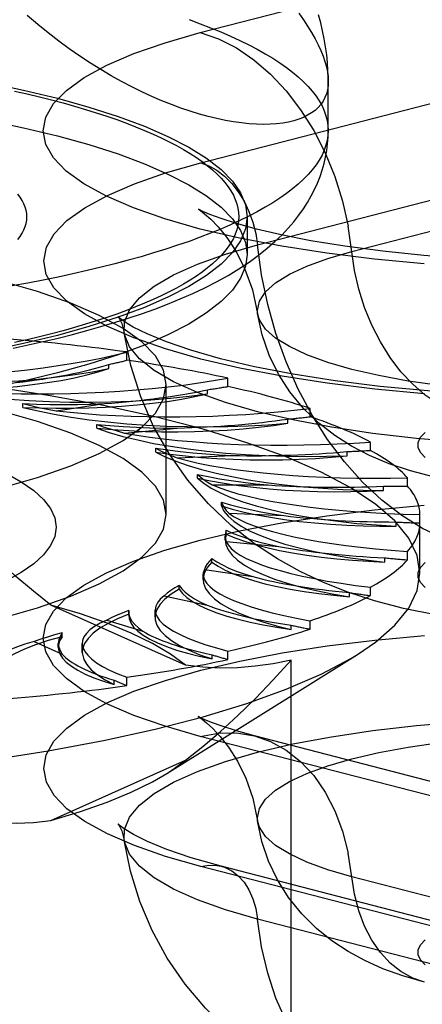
# Model space of a CAD drawing. Header units: inches. Extents: x 0 to 262, y 0 to 169.
# Tile 166 of 256: x 47.017 to 47.328, y 123.037 to 123.797. Entities that reach past the tile are written whole.
import ezdxf

# ---------------------------------------------------------------- set-up
doc = ezdxf.new("R2010")
doc.units = ezdxf.units.IN
doc.header["$LTSCALE"] = 14.384615
doc.header["$MEASUREMENT"] = 0
doc.linetypes.add('HIDDEN', pattern=[0.2, 0.1, -0.1])
doc.layers.get('0').update_dxf_attribs({"linetype": 'CONTINUOUS'})
doc.layers.add('DEFAULT_2', color=8, linetype='HIDDEN')

msp = doc.modelspace()

# ---------------------------------------------------------------- linework, layer by layer
at = {"color": 7, "linetype": 'Continuous'}
msp.add_line((47.25517, 123.71151), (47.25517, 123.74958), dxfattribs=at)
for points in [[(47.25517, 123.7495), (47.25515, 123.75189), (47.25496, 123.75788), (47.25457, 123.76389), (47.25396, 123.76994), (47.25314, 123.77604), (47.25211, 123.78218), (47.25085, 123.78836), (47.24938, 123.79454), (47.24771, 123.80068)], [(47.25517, 123.7495), (47.25501, 123.7461), (47.25452, 123.74286), (47.25372, 123.73979), (47.2526, 123.73689), (47.25116, 123.73415), (47.2494, 123.7316), (47.24733, 123.72923), (47.24495, 123.72704), (47.24227, 123.72504), (47.23928, 123.72323), (47.236, 123.72162), (47.23242, 123.72021), (47.22856, 123.71901), (47.22442, 123.71802), (47.22001, 123.71725), (47.21533, 123.71669), (47.21039, 123.71636), (47.2052, 123.71626), (47.19977, 123.71639), (47.19411, 123.71676), (47.18822, 123.71737), (47.18211, 123.71823), (47.1758, 123.71934), (47.16928, 123.72071), (47.16258, 123.72234), (47.1557, 123.72423), (47.14866, 123.7264), (47.14146, 123.72883), (47.13413, 123.73154), (47.12666, 123.73453), (47.11907, 123.7378), (47.11137, 123.74137), (47.10356, 123.74522), (47.09567, 123.74937), (47.08771, 123.75381), (47.07968, 123.75856), (47.07161, 123.7636), (47.0635, 123.76895), (47.05536, 123.77461), (47.04722, 123.78058), (47.03909, 123.78685), (47.03098, 123.79343), (47.02291, 123.80031)], [(47.25517, 123.71151), (47.25497, 123.7077), (47.2544, 123.70389), (47.25343, 123.70009), (47.25208, 123.69629), (47.25035, 123.6925), (47.24824, 123.68873), (47.24575, 123.68498), (47.24287, 123.68124), (47.23962, 123.67752), (47.236, 123.67383), (47.232, 123.67016), (47.22764, 123.66652), (47.2229, 123.66291), (47.21781, 123.65933), (47.21235, 123.65579), (47.20654, 123.65229), (47.20037, 123.64883), (47.19386, 123.64541), (47.187, 123.64204), (47.17981, 123.63871), (47.17228, 123.63544), (47.16442, 123.63222), (47.15624, 123.62905), (47.14774, 123.62593), (47.13893, 123.62288), (47.12981, 123.61989), (47.12039, 123.61696), (47.11069, 123.61409), (47.10069, 123.61129), (47.09041, 123.60856), (47.07987, 123.6059), (47.06905, 123.60332), (47.05798, 123.6008), (47.04666, 123.59837), (47.03509, 123.59601), (47.0233, 123.59373), (47.01127, 123.59153)], [(47.1862, 123.60477), (47.19409, 123.60998), (47.20139, 123.61526), (47.20806, 123.62055), (47.21406, 123.62579), (47.21948, 123.63098), (47.22432, 123.63608), (47.22867, 123.64112), (47.23258, 123.64612), (47.2361, 123.65108), (47.23927, 123.65604), (47.24211, 123.661), (47.24463, 123.66595), (47.24686, 123.67092), (47.24882, 123.6759), (47.25051, 123.68091), (47.25193, 123.68596), (47.2531, 123.69103), (47.254, 123.69611), (47.25465, 123.70121), (47.25504, 123.70635), (47.25517, 123.71151)], [(47.19162, 123.60835), (47.19139, 123.60665), (47.18758, 123.59746), (47.18124, 123.58837), (47.17241, 123.57942), (47.16114, 123.57066), (47.14748, 123.56212), (47.1315, 123.55386), (47.11329, 123.54592), (47.09293, 123.53833), (47.07054, 123.53114), (47.04622, 123.52438), (47.0201, 123.51808), (46.9923, 123.51228), (46.96299, 123.50701), (46.93229, 123.5023), (46.90037, 123.49817), (46.8674, 123.49463), (46.83353, 123.49171)], [(47.01198, 123.54359), (47.02371, 123.54606), (47.03526, 123.54863), (47.04664, 123.55132), (47.05784, 123.55412), (47.06886, 123.55704), (47.0797, 123.56008), (47.09035, 123.56326), (47.10083, 123.56658), (47.11113, 123.57005), (47.12126, 123.57368), (47.13121, 123.57749), (47.14097, 123.58149), (47.15055, 123.58571), (47.1599, 123.59014), (47.16902, 123.59481), (47.17781, 123.59969), (47.1862, 123.60477)]]:
    msp.add_lwpolyline(points, dxfattribs=at)
at = {"layer": 'DEFAULT_2', "color": 8, "linetype": 'HIDDEN'}
for p, q in [((47.15645, 123.78704), (47.3894, 123.84733)), ((49.25517, 123.78013), (45.07667, 123.78013)), ((47.15676, 123.6865), (47.38971, 123.74679)), ((47.20053, 123.62319), (47.43348, 123.68348)), ((47.27337, 123.61811), (47.50632, 123.67841)), ((47.19267, 123.64486), (47.19267, 123.61588)), ((47.19267, 123.61588), (47.19162, 123.60835)), ((47.09972, 123.53409), (47.09972, 123.54052)), ((47.0859, 123.52773), (47.0859, 123.53095)), ((47.17777, 123.51389), (47.17777, 123.52032)), ((47.13017, 123.41497), (47.13017, 123.51542)), ((47.16203, 123.5082), (47.16203, 123.51141)), ((47.01957, 123.4978), (47.01957, 123.50072)), ((47.04512, 123.49514), (47.08253, 123.50073)), ((47.24109, 123.49049), (47.24109, 123.49692)), ((47.07663, 123.4817), (47.07663, 123.48463)), ((47.09805, 123.47798), (47.13863, 123.4818)), ((47.22391, 123.48554), (47.22391, 123.48876)), ((47.12202, 123.46329), (47.12202, 123.46621)), ((47.28774, 123.46459), (47.28774, 123.47103)), ((47.13866, 123.4587), (47.18119, 123.46064)), ((47.26964, 123.46045), (47.26964, 123.46366)), ((47.15437, 123.44311), (47.15437, 123.44603)), ((47.31631, 123.437), (47.31631, 123.44343)), ((47.16572, 123.43789), (47.2089, 123.43789)), ((47.29784, 123.43368), (47.29784, 123.4369)), ((49.13017, 123.42502), (45.07667, 123.42502)), ((47.17269, 123.42178), (47.17269, 123.42471)), ((47.1784, 123.41618), (47.22093, 123.41424)), ((47.32593, 123.36984), (47.32593, 123.41497)), ((47.30765, 123.40605), (47.30765, 123.40927)), ((45.07667, 123.39811), (49.13017, 123.39811)), ((47.17642, 123.39996), (47.17567, 123.39547)), ((47.17567, 123.39549), (47.17567, 123.39841)), ((47.17642, 123.39996), (47.17642, 123.40289)), ((47.17632, 123.39423), (47.21691, 123.39041)), ((47.31631, 123.38008), (47.31631, 123.38651)), ((47.16546, 123.3783), (47.16546, 123.38123)), ((47.29878, 123.3784), (47.29878, 123.38162)), ((47.1587, 123.36502), (47.1587, 123.36889)), ((47.15955, 123.37271), (47.19696, 123.36712)), ((47.14012, 123.35746), (47.14012, 123.36039)), ((47.1286, 123.35226), (47.16168, 123.34508)), ((47.27149, 123.35157), (47.27149, 123.35478)), ((47.28774, 123.35248), (47.28774, 123.35891)), ((47.14507, 123.29865), (47.04122, 123.34521)), ((47.1012, 123.341), (47.10117, 123.34024)), ((47.10117, 123.33732), (47.10117, 123.34025)), ((47.1012, 123.33808), (47.10117, 123.33732)), ((47.1012, 123.33808), (47.1012, 123.34101)), ((47.12155, 123.33579), (47.12155, 123.34131)), ((47.08439, 123.33352), (47.11216, 123.32496)), ((47.22661, 123.32637), (47.22661, 123.32959)), ((47.24109, 123.32659), (47.24109, 123.33302)), ((47.04986, 123.32074), (47.04986, 123.32367)), ((47.02829, 123.31705), (47.04988, 123.30737)), ((47.04683, 123.31261), (47.04683, 123.31554)), ((47.06535, 123.30866), (47.06535, 123.31562)), ((47.13054, 123.21514), (47.27773, 123.30712)), ((47.16551, 123.30357), (47.16551, 123.30679)), ((47.17777, 123.30318), (47.17777, 123.30962)), ((47.22664, 122.91149), (47.22664, 123.30268)), ((47.09004, 123.28387), (47.09004, 123.28709)), ((47.09972, 123.28298), (47.09972, 123.28941)), ((47.3894, 123.18352), (47.15645, 123.24381)), ((47.43125, 123.18389), (47.1983, 123.24418)), ((47.04122, 123.17896), (47.14507, 123.22552)), ((47.38971, 123.08315), (47.15676, 123.14344)), ((47.40537, 123.08328), (47.17242, 123.14357)), ((47.50632, 123.07512), (47.27337, 123.13541)), ((45.10967, 123.10571), (49.25517, 123.10571)), ((47.43348, 123.04249), (47.20053, 123.10278))]:
    msp.add_line(p, q, dxfattribs=at)
for points in [[(47.23242, 123.80217), (47.236, 123.79699), (47.23928, 123.79194), (47.24227, 123.78704), (47.24495, 123.78228), (47.24733, 123.77766), (47.2494, 123.77319), (47.25116, 123.76886), (47.2526, 123.76469), (47.25372, 123.76066), (47.25452, 123.75679), (47.25501, 123.75307), (47.25517, 123.7495)], [(47.14774, 123.79708), (47.15624, 123.79397), (47.16442, 123.7908), (47.17228, 123.78758), (47.17981, 123.7843), (47.187, 123.78098), (47.19386, 123.7776), (47.20037, 123.77418), (47.20654, 123.77072), (47.21235, 123.76722), (47.21781, 123.76368), (47.2229, 123.76011), (47.22764, 123.7565), (47.232, 123.75286), (47.236, 123.74919), (47.23962, 123.74549), (47.24287, 123.74178), (47.24575, 123.73804), (47.24824, 123.73428), (47.25035, 123.73051), (47.25208, 123.72673), (47.25343, 123.72293), (47.2544, 123.71913), (47.25497, 123.71532), (47.25517, 123.71151)], [(47.32925, 123.60867), (47.29094, 123.61221), (47.25417, 123.61671), (47.21927, 123.62212), (47.1866, 123.62839), (47.15645, 123.63546), (47.12915, 123.64326), (47.10491, 123.65172), (47.08402, 123.66075), (47.06663, 123.67027), (47.05295, 123.68018), (47.04308, 123.6904), (47.03715, 123.70081), (47.03516, 123.71133), (47.03721, 123.72184), (47.0432, 123.73226), (47.05312, 123.74246), (47.06685, 123.75237), (47.08433, 123.76189), (47.10526, 123.77091), (47.12926, 123.77928), (47.15645, 123.78704)], [(47.15645, 123.78704), (47.17049, 123.78226), (47.18433, 123.77526), (47.19777, 123.76614), (47.21063, 123.75503), (47.22272, 123.74209), (47.23387, 123.7275), (47.24392, 123.71146), (47.25273, 123.69421), (47.26018, 123.67598), (47.26615, 123.65705), (47.27057, 123.63767)], [(46.69267, 123.77427), (46.72843, 123.77394), (46.76382, 123.77295), (46.79895, 123.77131), (46.83353, 123.76903), (46.8674, 123.76611), (46.90037, 123.76257), (46.93229, 123.75844), (46.96299, 123.75373), (46.9923, 123.74846), (47.0201, 123.74266), (47.04622, 123.73636), (47.07054, 123.7296), (47.09293, 123.72241), (47.11329, 123.71482), (47.1315, 123.70688), (47.14748, 123.69862), (47.16114, 123.69008), (47.17241, 123.68132), (47.18124, 123.67237), (47.18758, 123.66328), (47.19139, 123.65409), (47.19267, 123.64486)], [(46.69267, 123.74529), (46.72843, 123.74496), (46.76382, 123.74397), (46.79895, 123.74233), (46.83353, 123.74005), (46.8674, 123.73713), (46.90037, 123.7336), (46.93229, 123.72946), (46.96299, 123.72475), (46.9923, 123.71948), (47.0201, 123.71368), (47.04622, 123.70739), (47.07054, 123.70063), (47.09293, 123.69343), (47.11329, 123.68585), (47.1315, 123.6779), (47.14748, 123.66964), (47.16114, 123.6611), (47.17241, 123.65234), (47.18124, 123.64339), (47.18758, 123.6343), (47.19139, 123.62511), (47.19267, 123.61588)], [(47.01317, 123.74198), (47.02288, 123.73978), (47.03237, 123.73751), (47.04162, 123.73518), (47.05064, 123.73278), (47.05941, 123.73033), (47.06793, 123.72781), (47.07619, 123.72524), (47.08419, 123.72261), (47.09192, 123.71994), (47.09937, 123.7172), (47.10655, 123.71442), (47.11344, 123.7116), (47.12005, 123.70872), (47.12636, 123.70581), (47.13238, 123.70285), (47.13809, 123.69985), (47.1435, 123.69681), (47.1486, 123.69374), (47.15339, 123.69063), (47.15786, 123.6875), (47.16201, 123.68433), (47.16584, 123.68114), (47.16935, 123.67792), (47.17253, 123.67468), (47.17538, 123.67141), (47.1779, 123.66814), (47.18009, 123.66484), (47.18194, 123.66153), (47.18346, 123.65821), (47.18464, 123.65488), (47.18549, 123.65154), (47.186, 123.6482), (47.18617, 123.64486), (47.186, 123.64152), (47.18549, 123.63817), (47.18464, 123.63484), (47.18346, 123.63151), (47.18194, 123.62819), (47.18009, 123.62488), (47.1779, 123.62158), (47.17538, 123.6183), (47.17253, 123.61504), (47.16935, 123.6118), (47.16584, 123.60858), (47.16201, 123.60539), (47.15786, 123.60222), (47.15339, 123.59909), (47.1486, 123.59598), (47.1435, 123.59291), (47.13809, 123.58987), (47.13238, 123.58687), (47.12636, 123.58391), (47.12005, 123.581), (47.11344, 123.57812), (47.10655, 123.57529), (47.09937, 123.57251), (47.09192, 123.56978), (47.08419, 123.5671), (47.07619, 123.56448), (47.06793, 123.56191), (47.05941, 123.55939), (47.05064, 123.55694), (47.04162, 123.55454), (47.03237, 123.55221), (47.02288, 123.54994), (47.01317, 123.54773)], [(47.32937, 123.50833), (47.2911, 123.51186), (47.25437, 123.51636), (47.21951, 123.52176), (47.18688, 123.52803), (47.15676, 123.53508), (47.12948, 123.54288), (47.10527, 123.55133), (47.0844, 123.56035), (47.06703, 123.56986), (47.05337, 123.57976), (47.0435, 123.58996), (47.03758, 123.60037), (47.0356, 123.61087), (47.03764, 123.62137), (47.04362, 123.63178), (47.05354, 123.64197), (47.06725, 123.65187), (47.08471, 123.66138), (47.10562, 123.67039), (47.12959, 123.67875), (47.15676, 123.6865)], [(47.15676, 123.6865), (47.16306, 123.68425), (47.16924, 123.68081), (47.17516, 123.67626), (47.1807, 123.67067), (47.18576, 123.66418), (47.19022, 123.65691), (47.194, 123.64901), (47.19701, 123.64064), (47.1992, 123.63197), (47.20053, 123.62319)], [(47.01559, 123.62727), (47.01746, 123.62975), (47.01905, 123.63225), (47.02035, 123.63476), (47.02136, 123.63728), (47.02209, 123.6398), (47.02252, 123.64233), (47.02267, 123.64486), (47.02252, 123.64739), (47.02209, 123.64992), (47.02136, 123.65244), (47.02035, 123.65496), (47.01905, 123.65747), (47.01746, 123.65996), (47.01559, 123.66245)], [(47.15966, 123.64842), (47.15831, 123.64903), (47.15544, 123.65043), (47.15498, 123.65067), (47.15655, 123.64964), (47.15979, 123.6472), (47.16447, 123.64311), (47.1703, 123.6371), (47.17697, 123.62888), (47.18409, 123.61803), (47.1909, 123.60456), (47.19667, 123.58857), (47.20069, 123.57014)], [(47.70024, 123.63582), (47.68087, 123.63122), (47.65818, 123.62668), (47.63214, 123.62236), (47.60321, 123.61847), (47.57188, 123.61518), (47.53861, 123.61259), (47.50396, 123.61081), (47.46844, 123.60989), (47.43262, 123.60986), (47.39704, 123.61072), (47.36225, 123.61244), (47.32882, 123.61498), (47.29723, 123.61825), (47.26808, 123.62211), (47.24174, 123.62643), (47.21882, 123.63097), (47.19979, 123.63544), (47.1844, 123.63968), (47.17252, 123.64348), (47.16391, 123.64665), (47.15966, 123.64842)], [(47.19267, 123.64486), (47.19139, 123.63563), (47.18758, 123.62644), (47.18124, 123.61735), (47.17241, 123.6084), (47.16114, 123.59964), (47.14748, 123.5911), (47.1315, 123.58284), (47.11329, 123.57489), (47.09293, 123.56731), (47.07054, 123.56011), (47.04622, 123.55335), (47.0201, 123.54706), (46.9923, 123.54126), (46.96299, 123.53599), (46.93229, 123.53128), (46.90037, 123.52714), (46.8674, 123.52361), (46.83353, 123.52069)], [(47.36088, 123.49168), (47.35037, 123.49525), (47.34002, 123.50049), (47.32995, 123.50732), (47.32033, 123.51563), (47.31128, 123.52532), (47.30294, 123.53624), (47.29541, 123.54825), (47.28882, 123.56116), (47.28324, 123.5748), (47.27877, 123.58897), (47.27547, 123.60348), (47.27057, 123.63767)], [(47.13017, 123.51542), (47.12804, 123.52652), (47.12176, 123.53752), (47.11131, 123.54829), (47.09686, 123.55876), (47.07849, 123.5688), (47.05643, 123.57833), (47.03085, 123.58726), (47.00203, 123.59549), (46.9702, 123.60295), (46.93573, 123.60957), (46.8989, 123.61528), (46.86009, 123.62004), (46.81966, 123.62378), (46.77802, 123.62648), (46.73575, 123.6281), (46.69267, 123.62866)], [(47.09774, 123.55539), (47.09797, 123.56357), (47.10182, 123.57305), (47.10948, 123.58237), (47.12086, 123.59144), (47.13583, 123.60014), (47.15424, 123.6084), (47.17589, 123.61611), (47.20053, 123.62319)], [(47.20069, 123.57014), (47.20051, 123.57259), (47.20207, 123.5798), (47.20675, 123.58692), (47.21447, 123.59385), (47.22514, 123.60052), (47.23864, 123.60684), (47.25478, 123.61273), (47.27337, 123.61811)], [(47.36088, 123.39122), (47.34436, 123.39665), (47.328, 123.40434), (47.31199, 123.4142), (47.29649, 123.42613), (47.28166, 123.44001), (47.26766, 123.45568), (47.25463, 123.473), (47.24272, 123.49176), (47.23203, 123.51179), (47.2227, 123.53288), (47.2148, 123.55479), (47.20843, 123.5773), (47.20366, 123.60018), (47.20053, 123.62319)], [(47.10129, 123.56179), (47.0977, 123.56409), (47.09392, 123.56694), (47.09283, 123.56796), (47.09374, 123.56671), (47.09584, 123.56256), (47.09774, 123.55539)], [(47.62517, 123.52706), (47.60437, 123.52225), (47.58162, 123.51807), (47.5572, 123.51458), (47.53143, 123.51182), (47.50463, 123.50982), (47.47712, 123.50861), (47.44927, 123.5082), (47.42142, 123.50861), (47.39392, 123.50982), (47.36711, 123.51182), (47.34134, 123.51458), (47.31692, 123.51807), (47.29417, 123.52225), (47.27337, 123.52706), (47.25478, 123.53245), (47.23864, 123.53833), (47.22514, 123.54465), (47.21447, 123.55132), (47.20675, 123.55826), (47.20207, 123.56538), (47.20069, 123.57014)], [(47.56898, 123.44565), (47.54444, 123.44026), (47.52007, 123.43649), (47.49645, 123.43405), (47.47315, 123.43266), (47.45003, 123.43219), (47.42694, 123.4326), (47.40341, 123.43395), (47.38032, 123.43626), (47.35786, 123.43959), (47.33705, 123.44381), (47.31868, 123.44869), (47.3021, 123.45428), (47.28708, 123.46059), (47.27318, 123.46778), (47.26022, 123.47601), (47.24794, 123.48555), (47.23611, 123.49695), (47.2255, 123.50981), (47.21668, 123.5235), (47.20953, 123.53818), (47.20414, 123.5538), (47.20069, 123.57014)], [(47.72612, 123.53522), (47.69962, 123.52899), (47.67008, 123.52327), (47.63766, 123.51818), (47.60283, 123.51386), (47.5661, 123.5104), (47.5279, 123.50789), (47.48874, 123.50636), (47.44908, 123.50586), (47.40942, 123.50637), (47.37025, 123.50791), (47.33204, 123.51044), (47.2953, 123.5139), (47.26045, 123.51824), (47.22801, 123.52335), (47.19834, 123.52911), (47.17196, 123.53534), (47.14911, 123.54185), (47.13023, 123.54833), (47.11548, 123.55442), (47.10471, 123.55981), (47.10129, 123.56179)], [(47.69802, 123.49443), (47.67065, 123.48805), (47.64086, 123.48245), (47.60897, 123.47769), (47.57534, 123.47381), (47.54032, 123.47086), (47.5043, 123.46888), (47.46768, 123.46789), (47.43086, 123.46789), (47.39424, 123.46888), (47.35822, 123.47086), (47.3232, 123.47381), (47.28957, 123.47769), (47.25768, 123.48245), (47.22789, 123.48805), (47.20053, 123.49443), (47.17589, 123.50151), (47.15424, 123.50922), (47.13583, 123.51747), (47.12086, 123.52618), (47.10948, 123.53524), (47.10182, 123.54457), (47.09797, 123.55404), (47.09774, 123.55539)], [(47.33783, 123.33751), (47.31318, 123.34259), (47.29091, 123.34845), (47.27039, 123.35513), (47.25156, 123.36255), (47.23356, 123.371), (47.21594, 123.38081), (47.19834, 123.3924), (47.18016, 123.40668), (47.16267, 123.42324), (47.14677, 123.44154), (47.13257, 123.46159), (47.12043, 123.48307), (47.11045, 123.50596), (47.10281, 123.53016), (47.09774, 123.55539)], [(47.32593, 123.36984), (47.32376, 123.38337), (47.31729, 123.39681), (47.30655, 123.41007), (47.29162, 123.42305), (47.27259, 123.43567), (47.2496, 123.44784), (47.22281, 123.45948), (47.1924, 123.47051), (47.15857, 123.48084), (47.12156, 123.49042), (47.08162, 123.49918), (47.03903, 123.50705), (46.99407, 123.51398), (46.94704, 123.51993), (46.89829, 123.52486), (46.84812, 123.52872), (46.7969, 123.5315), (46.74496, 123.53318), (46.69267, 123.53374)], [(47.13017, 123.41497), (47.12804, 123.42607), (47.12176, 123.43706), (47.11131, 123.44784), (47.09686, 123.4583), (47.07849, 123.46834), (47.05643, 123.47788), (47.03085, 123.4868), (47.00203, 123.49504), (46.9702, 123.5025), (46.93573, 123.50912), (46.8989, 123.51483), (46.86009, 123.51958), (46.81966, 123.52332), (46.77802, 123.52603), (46.73575, 123.52765), (46.69267, 123.5282)], [(46.87769, 123.52116), (46.89231, 123.51958), (46.90727, 123.51831), (46.92262, 123.51735), (46.93821, 123.51671), (46.95395, 123.51639), (46.96974, 123.5164), (46.98547, 123.51673), (47.00106, 123.51739), (47.01638, 123.51837), (47.03137, 123.51965), (47.0459, 123.52125), (47.0599, 123.52313), (47.07322, 123.52529), (47.0859, 123.52773)], [(46.95258, 123.51109), (46.96542, 123.51116), (46.97812, 123.51148), (46.99072, 123.51207), (47.0031, 123.5129), (47.01519, 123.51399), (47.02692, 123.51531), (47.03822, 123.51686), (47.04901, 123.51864), (47.05924, 123.52063), (47.06884, 123.52282), (47.07771, 123.52518), (47.0859, 123.52773)], [(46.69267, 123.40219), (46.73575, 123.40275), (46.77802, 123.40437), (46.81966, 123.40707), (46.86009, 123.41081), (46.8989, 123.41557), (46.93573, 123.42127), (46.9702, 123.4279), (47.00203, 123.43536), (47.03085, 123.44359), (47.05643, 123.45252), (47.07849, 123.46205), (47.09686, 123.47209), (47.11131, 123.48256), (47.12176, 123.49333), (47.12804, 123.50433), (47.13017, 123.51542)], [(46.95258, 123.51109), (46.96591, 123.50887), (46.97979, 123.50695), (46.99426, 123.50531), (47.00919, 123.50398), (47.02448, 123.50296), (47.04003, 123.50226), (47.05575, 123.50188), (47.07154, 123.50183), (47.08729, 123.5021), (47.10291, 123.50269), (47.1183, 123.50361), (47.13335, 123.50484), (47.14791, 123.50637), (47.16203, 123.5082)], [(47.01957, 123.4978), (47.03226, 123.49729), (47.04499, 123.49704), (47.05779, 123.49705), (47.07054, 123.49732), (47.08318, 123.49784), (47.09562, 123.49861), (47.10778, 123.49964), (47.11961, 123.5009), (47.13101, 123.5024), (47.14193, 123.50412), (47.15226, 123.50606), (47.16203, 123.5082)], [(47.01957, 123.4978), (47.03121, 123.49502), (47.04359, 123.4925), (47.05675, 123.49024), (47.07056, 123.48826), (47.08493, 123.48657), (47.09978, 123.48518), (47.115, 123.4841), (47.13051, 123.48333), (47.14621, 123.48289), (47.16199, 123.48278), (47.17775, 123.48299), (47.1934, 123.48352), (47.20877, 123.48437), (47.22391, 123.48554)], [(47.01959, 123.50072), (47.03005, 123.50029), (47.04054, 123.50002), (47.05107, 123.49994), (47.06161, 123.50003), (47.07209, 123.50029), (47.08253, 123.50073)], [(47.01959, 123.50072), (47.02564, 123.49922), (47.03191, 123.49779), (47.0384, 123.49643), (47.04512, 123.49514)], [(47.07663, 123.4817), (47.08879, 123.48063), (47.10116, 123.47982), (47.11377, 123.47925), (47.1265, 123.47894), (47.1393, 123.47888), (47.15207, 123.47909), (47.16474, 123.47955), (47.17723, 123.48026), (47.18947, 123.48123), (47.20138, 123.48243), (47.21285, 123.48387), (47.22391, 123.48554)], [(47.07663, 123.4817), (47.08623, 123.47844), (47.09673, 123.4754), (47.10817, 123.47259), (47.12044, 123.47001), (47.13346, 123.4677), (47.14715, 123.46567), (47.16142, 123.46392), (47.17618, 123.46247), (47.19134, 123.46133), (47.2068, 123.46051), (47.22247, 123.46001), (47.23824, 123.45983), (47.25394, 123.45998), (47.26964, 123.46045)], [(47.07665, 123.48463), (47.0816, 123.48287), (47.08681, 123.48118), (47.0923, 123.47955), (47.09805, 123.47798)], [(47.07665, 123.48463), (47.08666, 123.48373), (47.09681, 123.483), (47.10713, 123.48244), (47.11756, 123.48205), (47.12806, 123.48184), (47.13863, 123.4818)], [(47.32992, 123.45919), (47.32631, 123.46299), (47.3245, 123.46687), (47.3245, 123.47078), (47.32634, 123.47466), (47.32996, 123.47845)], [(47.12204, 123.46621), (47.12574, 123.46426), (47.12974, 123.46236), (47.13405, 123.46051), (47.13866, 123.4587)], [(47.12204, 123.46621), (47.13129, 123.46487), (47.1408, 123.4637), (47.15059, 123.46268), (47.1606, 123.46184), (47.1708, 123.46116), (47.18119, 123.46064)], [(47.12202, 123.46329), (47.12929, 123.45964), (47.1376, 123.45618), (47.14697, 123.45289), (47.15732, 123.44981), (47.1686, 123.44694), (47.18071, 123.44432), (47.19359, 123.44196), (47.20716, 123.43987), (47.22133, 123.43807), (47.236, 123.43656), (47.2511, 123.43537), (47.2665, 123.43448), (47.28207, 123.43392), (47.29784, 123.43368)], [(47.12202, 123.46329), (47.13328, 123.46169), (47.14491, 123.46032), (47.15695, 123.4592), (47.16928, 123.45832), (47.18185, 123.45769), (47.19456, 123.45732), (47.20734, 123.4572), (47.22013, 123.45735), (47.23283, 123.45775), (47.24537, 123.4584), (47.25762, 123.4593), (47.26964, 123.46045)], [(47.00666, 123.44686), (47.0183, 123.44033), (47.02793, 123.4336), (47.03547, 123.42668), (47.04089, 123.41964), (47.04415, 123.41251), (47.04524, 123.40534), (47.04415, 123.39817), (47.04088, 123.39104), (47.03545, 123.384), (47.02791, 123.37709), (47.01827, 123.37035), (47.00663, 123.36383)], [(47.15438, 123.44603), (47.15672, 123.44395), (47.15939, 123.44189), (47.16238, 123.43988), (47.16572, 123.43789)], [(47.15438, 123.44603), (47.1626, 123.4443), (47.17118, 123.44271), (47.18014, 123.44128), (47.18943, 123.43999), (47.19901, 123.43886), (47.2089, 123.43789)], [(47.15437, 123.44311), (47.15908, 123.43919), (47.16494, 123.43541), (47.17196, 123.43175), (47.18009, 123.42825), (47.18927, 123.42492), (47.19944, 123.4218), (47.21055, 123.41889), (47.2225, 123.41622), (47.23525, 123.41381), (47.24869, 123.41167), (47.26275, 123.40981), (47.27733, 123.40825), (47.29228, 123.407), (47.30765, 123.40605)], [(47.15437, 123.44311), (47.16438, 123.44103), (47.17492, 123.43916), (47.18602, 123.43752), (47.19758, 123.4361), (47.20953, 123.43491), (47.2218, 123.43397), (47.23432, 123.43329), (47.247, 123.43285), (47.25977, 123.43267), (47.27256, 123.43275), (47.28523, 123.43309), (47.29784, 123.43368)], [(47.04122, 123.34521), (47.0277, 123.35579), (47.01414, 123.36731), (47.00057, 123.37977), (46.9869, 123.39321), (46.97305, 123.40764), (46.95904, 123.42306)], [(47.15645, 123.24381), (47.12926, 123.25157), (47.10526, 123.25994), (47.08433, 123.26896), (47.06685, 123.27848), (47.05312, 123.28839), (47.0432, 123.29859), (47.03721, 123.30901), (47.03516, 123.31952), (47.03715, 123.33004), (47.04308, 123.34045), (47.05295, 123.35067), (47.06663, 123.36058), (47.08402, 123.3701), (47.10491, 123.37913), (47.12915, 123.38758), (47.15645, 123.39539), (47.1866, 123.40245), (47.21927, 123.40873), (47.25417, 123.41413), (47.29094, 123.41864), (47.32925, 123.42218)], [(47.17269, 123.42178), (47.1747, 123.41772), (47.17793, 123.41373), (47.1824, 123.40981), (47.18805, 123.40599), (47.19486, 123.40231), (47.20278, 123.39877), (47.21176, 123.39541), (47.22175, 123.39225), (47.23268, 123.3893), (47.24448, 123.38658), (47.25708, 123.38412), (47.27039, 123.38193), (47.28428, 123.38002), (47.29878, 123.3784)], [(47.17269, 123.42178), (47.18115, 123.41928), (47.19028, 123.41698), (47.20011, 123.41485), (47.21054, 123.41294), (47.22151, 123.41123), (47.23297, 123.40976), (47.24483, 123.40852), (47.25703, 123.40752), (47.26949, 123.40677), (47.28213, 123.40627), (47.29484, 123.40603), (47.30765, 123.40605)], [(47.1727, 123.42471), (47.1736, 123.42255), (47.17485, 123.42041), (47.17645, 123.41829), (47.1784, 123.41618)], [(47.1727, 123.42471), (47.17963, 123.42263), (47.18702, 123.42069), (47.19487, 123.41887), (47.20316, 123.41718), (47.21184, 123.41564), (47.22093, 123.41424)], [(46.69267, 123.30174), (46.73575, 123.30229), (46.77802, 123.30391), (46.81966, 123.30661), (46.86009, 123.31035), (46.8989, 123.31511), (46.93573, 123.32082), (46.9702, 123.32744), (47.00203, 123.3349), (47.03085, 123.34314), (47.05643, 123.35206), (47.07849, 123.36159), (47.09686, 123.37164), (47.11131, 123.3821), (47.12176, 123.39288), (47.12804, 123.40387), (47.13017, 123.41497)], [(47.17643, 123.40288), (47.17587, 123.40072), (47.17566, 123.39841)], [(47.17566, 123.39841), (47.17582, 123.39639), (47.17632, 123.39423)], [(47.17642, 123.39996), (47.18308, 123.39712), (47.19052, 123.39443), (47.19877, 123.3919), (47.20776, 123.38955), (47.21743, 123.38738), (47.22771, 123.38541), (47.23856, 123.38365), (47.24991, 123.38212), (47.26168, 123.38082), (47.2738, 123.37977), (47.28615, 123.37896), (47.29878, 123.3784)], [(47.17643, 123.40288), (47.18186, 123.40053), (47.18783, 123.39828), (47.19435, 123.39613), (47.20138, 123.3941), (47.2089, 123.3922), (47.21691, 123.39041)], [(47.17567, 123.39547), (47.17618, 123.39179), (47.17795, 123.38773), (47.18095, 123.38372), (47.18519, 123.37978), (47.19061, 123.37594), (47.19721, 123.37223), (47.20492, 123.36867), (47.21371, 123.36527), (47.22351, 123.36207), (47.23427, 123.35908), (47.2459, 123.35632), (47.2583, 123.35382), (47.27149, 123.35157)], [(47.16546, 123.3783), (47.16197, 123.3743), (47.15974, 123.37027), (47.15875, 123.36619), (47.1587, 123.36502)], [(47.16546, 123.38122), (47.16346, 123.37911), (47.1618, 123.37699), (47.1605, 123.37486), (47.15955, 123.37271)], [(47.16546, 123.38122), (47.16923, 123.37866), (47.1736, 123.37618), (47.17858, 123.37377), (47.18415, 123.37146), (47.19027, 123.36924), (47.19696, 123.36712)], [(47.16546, 123.3783), (47.17011, 123.3752), (47.17564, 123.37223), (47.18206, 123.36936), (47.18933, 123.36664), (47.19739, 123.36406), (47.20621, 123.36166), (47.21571, 123.35945), (47.22586, 123.35743), (47.23658, 123.35562), (47.2478, 123.35404), (47.25943, 123.35269), (47.27149, 123.35157)], [(47.32992, 123.35873), (47.32631, 123.36253), (47.3245, 123.36641), (47.3245, 123.37032), (47.32634, 123.3742), (47.32996, 123.378)], [(47.27773, 123.30712), (47.29162, 123.31662), (47.30655, 123.3296), (47.31729, 123.34286), (47.32376, 123.3563), (47.32593, 123.36984)], [(47.14013, 123.36038), (47.13674, 123.3584), (47.13369, 123.35638), (47.13097, 123.35434), (47.1286, 123.35226)], [(47.14013, 123.36038), (47.14212, 123.35769), (47.14476, 123.35505), (47.14805, 123.35246), (47.15198, 123.34993), (47.15652, 123.34747), (47.16168, 123.34508)], [(47.1587, 123.36502), (47.15902, 123.3621), (47.16055, 123.35804), (47.16332, 123.35401), (47.16732, 123.35006), (47.17252, 123.3462), (47.1789, 123.34246), (47.1864, 123.33887), (47.19499, 123.33544), (47.2046, 123.3322), (47.21513, 123.32918), (47.22661, 123.32637)], [(47.14012, 123.35746), (47.13401, 123.35368), (47.1291, 123.34981), (47.1254, 123.34584), (47.12292, 123.3418), (47.1217, 123.33773), (47.12155, 123.33578)], [(47.14012, 123.35746), (47.14263, 123.3542), (47.14607, 123.35102), (47.15048, 123.34791), (47.15581, 123.3449), (47.16203, 123.34201), (47.16909, 123.33925), (47.17697, 123.33664), (47.1856, 123.33419), (47.19495, 123.33193), (47.20494, 123.32987), (47.21549, 123.32802), (47.22661, 123.32637)], [(47.14507, 123.29865), (47.13341, 123.30719), (47.11944, 123.31544), (47.10311, 123.32342), (47.08457, 123.33107), (47.06396, 123.33832), (47.04122, 123.34521)], [(47.1012, 123.33808), (47.09264, 123.33463), (47.08521, 123.33104), (47.07889, 123.32729), (47.07374, 123.32343), (47.06981, 123.31947), (47.06709, 123.31545), (47.06563, 123.31138), (47.06535, 123.30866)], [(47.1012, 123.341), (47.09653, 123.3392), (47.09217, 123.33735), (47.08813, 123.33546), (47.08439, 123.33352)], [(47.10117, 123.34024), (47.10135, 123.33826), (47.10218, 123.33554), (47.10368, 123.33284), (47.10585, 123.33017), (47.10867, 123.32754), (47.11216, 123.32496)], [(47.10117, 123.33732), (47.10147, 123.33476), (47.10274, 123.33147), (47.10499, 123.32821), (47.10821, 123.32501), (47.1124, 123.32188), (47.1175, 123.31884), (47.12351, 123.31592), (47.13037, 123.31312), (47.13806, 123.31047), (47.14652, 123.30799), (47.15566, 123.30569), (47.16551, 123.30357)], [(47.12155, 123.33578), (47.12172, 123.33364), (47.12302, 123.32957), (47.12555, 123.32553), (47.12932, 123.32157), (47.1343, 123.31769), (47.14046, 123.31393), (47.14774, 123.3103), (47.15609, 123.30686), (47.16551, 123.30357)], [(47.04986, 123.32366), (47.04405, 123.3221), (47.03852, 123.32047), (47.03327, 123.31879), (47.02829, 123.31705)], [(47.15676, 123.14344), (47.12959, 123.15119), (47.10562, 123.15955), (47.08471, 123.16856), (47.06725, 123.17807), (47.05354, 123.18797), (47.04362, 123.19816), (47.03764, 123.20856), (47.0356, 123.21907), (47.03758, 123.22957), (47.0435, 123.23998), (47.05337, 123.25018), (47.06703, 123.26008), (47.0844, 123.26959), (47.10527, 123.27861), (47.12948, 123.28706), (47.15676, 123.29485), (47.18688, 123.30191), (47.21951, 123.30818), (47.25437, 123.31358), (47.2911, 123.31808), (47.32937, 123.32161)], [(47.04986, 123.32366), (47.04817, 123.32095), (47.04716, 123.31824), (47.04683, 123.31554)], [(47.04986, 123.32074), (47.03911, 123.31773), (47.02938, 123.31452), (47.02065, 123.31112), (47.01299, 123.30755), (47.00646, 123.30383), (47.00108, 123.29998), (46.99692, 123.29604), (46.99397, 123.29203), (46.99227, 123.28797), (46.99181, 123.28447)], [(47.04986, 123.32074), (47.0479, 123.31746), (47.04694, 123.31416), (47.04683, 123.31261)], [(47.04683, 123.31554), (47.04717, 123.31279), (47.04819, 123.31007), (47.04988, 123.30737)], [(46.69267, 123.20594), (46.74496, 123.2065), (46.7969, 123.20817), (46.84812, 123.21095), (46.89829, 123.21482), (46.94704, 123.21974), (46.99407, 123.22569), (47.03903, 123.23262), (47.08162, 123.2405), (47.12156, 123.24925), (47.15857, 123.25883), (47.1924, 123.26917), (47.22281, 123.28019), (47.2496, 123.29183), (47.27259, 123.304), (47.27773, 123.30712)], [(47.04683, 123.31261), (47.04697, 123.31085), (47.048, 123.30755), (47.05001, 123.30428), (47.05301, 123.30106), (47.05696, 123.29791), (47.06185, 123.29485), (47.06764, 123.2919), (47.0743, 123.28907), (47.08176, 123.2864), (47.09004, 123.28387)], [(47.06535, 123.30866), (47.06542, 123.30729), (47.06648, 123.30321), (47.06877, 123.29917), (47.07231, 123.29519), (47.07706, 123.29129), (47.08296, 123.28753), (47.09004, 123.28387)], [(47.14507, 123.22552), (47.15849, 123.23602), (47.17195, 123.24745), (47.18543, 123.25981), (47.19899, 123.27312), (47.21274, 123.28741), (47.22664, 123.30268)], [(47.22664, 123.30268), (47.21261, 123.29986), (47.19879, 123.29788), (47.1852, 123.29674), (47.17176, 123.29648), (47.15838, 123.29712), (47.14507, 123.29865)], [(47.09774, 123.16374), (47.09797, 123.17193), (47.10182, 123.18141), (47.10948, 123.19073), (47.12086, 123.19979), (47.13583, 123.2085), (47.15424, 123.21675), (47.17589, 123.22446), (47.20053, 123.23154), (47.22789, 123.23792), (47.25768, 123.24352), (47.28957, 123.24829), (47.3232, 123.25216), (47.35822, 123.25511), (47.39424, 123.25709), (47.43086, 123.25808), (47.46768, 123.25808), (47.5043, 123.25709), (47.54032, 123.25511), (47.57534, 123.25216), (47.60897, 123.24829), (47.64086, 123.24352), (47.67065, 123.23792), (47.69802, 123.23154)], [(47.15547, 123.25876), (47.1549, 123.25907), (47.15556, 123.25866), (47.1578, 123.25709), (47.16134, 123.25426), (47.16608, 123.2499), (47.17182, 123.24372), (47.17825, 123.23546), (47.18503, 123.22473), (47.19147, 123.21158), (47.1969, 123.19615), (47.20069, 123.17849)], [(47.1983, 123.24418), (47.1843, 123.24806), (47.17328, 123.25157), (47.16503, 123.25457), (47.15936, 123.25691), (47.15608, 123.25845), (47.15547, 123.25876)], [(47.15645, 123.24381), (47.17049, 123.2463), (47.18433, 123.24647), (47.1983, 123.24418)], [(47.1983, 123.24418), (47.21063, 123.23986), (47.22272, 123.23317), (47.23387, 123.22435), (47.24392, 123.21352), (47.25273, 123.20082), (47.26018, 123.18645), (47.26615, 123.17061), (47.27057, 123.15352)], [(47.20069, 123.17849), (47.20051, 123.18094), (47.20207, 123.18815), (47.20675, 123.19527), (47.21447, 123.20221), (47.22514, 123.20888), (47.23864, 123.2152), (47.25478, 123.22108), (47.27337, 123.22647), (47.29417, 123.23128), (47.31692, 123.23546), (47.34134, 123.23895), (47.36711, 123.24171), (47.39392, 123.24371), (47.42142, 123.24492), (47.44927, 123.24533), (47.47712, 123.24492), (47.50463, 123.24371), (47.53143, 123.24171), (47.5572, 123.23895), (47.58162, 123.23546), (47.60437, 123.23128), (47.62517, 123.22647)], [(47.13051, 123.21513), (47.13341, 123.21698), (47.14507, 123.22552)], [(47.04122, 123.17896), (47.06396, 123.18585), (47.08457, 123.1931), (47.10311, 123.20075), (47.11944, 123.20873), (47.13051, 123.21513)], [(46.95904, 123.18314), (46.97318, 123.18026), (46.98711, 123.17824), (47.00079, 123.17707), (47.01433, 123.17679), (47.02782, 123.17743), (47.04122, 123.17896)], [(47.27337, 123.13541), (47.25478, 123.1408), (47.23864, 123.14669), (47.22514, 123.15301), (47.21447, 123.15968), (47.20675, 123.16661), (47.20207, 123.17373), (47.20069, 123.17849)], [(47.32956, 123.05401), (47.31271, 123.05891), (47.2974, 123.06446), (47.28347, 123.07067), (47.27042, 123.07775), (47.25797, 123.08597), (47.24609, 123.09553), (47.23471, 123.10683), (47.22452, 123.11953), (47.216, 123.13308), (47.20912, 123.14753), (47.20398, 123.16274), (47.20069, 123.17849)], [(47.09771, 123.17243), (47.09392, 123.17529), (47.09283, 123.17631), (47.09374, 123.17506), (47.09585, 123.17091), (47.09774, 123.16374)], [(47.17242, 123.14357), (47.14934, 123.15013), (47.13051, 123.15657), (47.11564, 123.1627), (47.10477, 123.16813), (47.09771, 123.17243)], [(47.3035, 122.95332), (47.28323, 122.95914), (47.26427, 122.96575), (47.24672, 122.97303), (47.22967, 122.98138), (47.21255, 122.99124), (47.19529, 123.00297), (47.17754, 123.01731), (47.16045, 123.03395), (47.1448, 123.05243), (47.13092, 123.07258), (47.11924, 123.09384), (47.10975, 123.11623), (47.10253, 123.13962), (47.09774, 123.16374)], [(47.20053, 123.10278), (47.17589, 123.10986), (47.15424, 123.11757), (47.13583, 123.12583), (47.12086, 123.13453), (47.10948, 123.1436), (47.10182, 123.15292), (47.09797, 123.1624), (47.09774, 123.16374)], [(47.32956, 123.05401), (47.32033, 123.05724), (47.31128, 123.06224), (47.30294, 123.06885), (47.29541, 123.07696), (47.28882, 123.08646), (47.28324, 123.09721), (47.27877, 123.10907), (47.27547, 123.12187), (47.27057, 123.15352)], [(47.15676, 123.14344), (47.16306, 123.14445), (47.16924, 123.14421), (47.17242, 123.14357)], [(47.17242, 123.14357), (47.17516, 123.14272), (47.1807, 123.14001), (47.18576, 123.13613), (47.19022, 123.13117), (47.194, 123.12522), (47.19701, 123.11841), (47.1992, 123.11088), (47.20053, 123.10278)], [(47.3035, 122.95332), (47.29649, 122.9554), (47.28166, 122.9616), (47.26766, 122.97003), (47.25463, 122.9806), (47.24272, 122.9932), (47.23203, 123.0077), (47.2227, 123.02395), (47.2148, 123.04177), (47.20843, 123.06099), (47.20366, 123.0814), (47.20053, 123.10278)], [(47.32996, 123.0675), (47.32634, 123.0713), (47.3245, 123.07518), (47.3245, 123.07909), (47.32631, 123.08297), (47.32992, 123.08676)]]:
    msp.add_lwpolyline(points, dxfattribs=at)
for centre, major_axis, ratio, start_param, end_param in [((46.69267, 123.41497), (0.63323, 0.02983), 0.220754, 0.862266, 1.036798), ((46.96145, 123.56572), (0.19813, 0.00933), 0.220754, -1.848675, -0.808824), ((46.95551, 123.54744), (0.16428, 0.00647), 0.213694, -1.21149, -0.662443), ((46.96145, 123.55926), (0.19814, 0.00781), 0.213694, -0.900123, -0.806844), ((46.69267, 123.41497), (0.63324, 0.02495), 0.213694, 0.689712, 0.864245), ((47.06625, 123.55118), (0.19814, 0.00781), 0.213694, -2.021228, -0.981377), ((47.06625, 123.54472), (0.19814, 0.00606), 0.207977, -1.072594, -0.979315), ((46.69267, 123.41497), (0.63325, 0.01936), 0.207977, 0.517241, 0.691774), ((47.05098, 123.53337), (0.16429, 0.00502), 0.207977, -1.383961, -0.834914), ((47.15969, 123.53214), (0.19814, 0.00606), 0.207977, -2.193699, -1.153848), ((47.15969, 123.52568), (0.19814, 0.00414), 0.203768, -1.245022, -1.151744), ((46.69267, 123.41497), (0.63326, 0.01322), 0.203768, 0.344813, 0.519346), ((47.13557, 123.51523), (0.16429, 0.00343), 0.203768, -1.556389, -1.007342), ((47.23895, 123.5092), (0.19814, 0.00414), 0.203768, -2.366128, -1.326277), ((47.30161, 123.48304), (0.19814, 0.0021), 0.201193, -2.538537, -1.498686), ((47.20669, 123.49356), (0.16429, 0.00174), 0.201193, -1.728799, -1.179752), ((47.23895, 123.50274), (0.19814, 0.0021), 0.201193, -1.417432, -1.324153), ((46.69267, 123.41497), (0.63326, 0.0067), 0.201193, 0.172403, 0.346936), ((47.34577, 123.45446), (0.19814, 0), 0.200326, -2.71094, -1.671089), ((47.2622, 123.46902), (0.16429, 0), 0.200326, -1.901202, -1.352155), ((47.30161, 123.47658), (0.19814, 0), 0.200326, -1.589835, -1.496556), ((46.69267, 123.41497), (0.63326, 0), 0.200326, 0, 0.174533), ((47.37008, 123.42433), (0.19814, -0.0021), 0.201193, -2.883343, -1.843492), ((47.30041, 123.44237), (0.16429, -0.00174), 0.201193, -2.073605, -1.524558), ((47.34577, 123.448), (0.19814, -0.0021), 0.201193, -1.762238, -1.66896), ((46.69267, 123.41497), (0.63326, -0.0067), 0.201193, -0.172403, 0.00213), ((47.37381, 123.39357), (0.19814, -0.00414), 0.203768, -3.055753, -2.015902), ((47.32014, 123.4144), (0.16429, -0.00343), 0.203768, -2.246015, -1.696967), ((46.69267, 123.41497), (0.63326, -0.01322), 0.203768, -0.344813, -0.17028), ((47.37008, 123.41788), (0.19814, -0.00414), 0.203768, -1.934647, -1.841369), ((47.35684, 123.36311), (0.19814, -0.00606), 0.207977, 3.055004, 4.094855), ((47.32082, 123.38596), (0.16429, -0.00502), 0.207977, -2.418443, -1.869396), ((47.31969, 123.33387), (0.19814, -0.00781), 0.213694, 2.882533, 3.922384), ((46.69267, 123.41497), (0.63325, -0.01936), 0.207977, -0.517241, -0.342708), ((47.37381, 123.38711), (0.19814, -0.00606), 0.207977, -2.107076, -2.013797), ((47.3024, 123.35793), (0.16428, -0.00647), 0.213694, -2.590914, -2.041867), ((47.26349, 123.30675), (0.19813, -0.00933), 0.220754, 2.70998, 3.74983), ((47.35684, 123.35665), (0.19814, -0.00781), 0.213694, -2.279547, -2.186269), ((47.26546, 123.33116), (0.16428, -0.00774), 0.220754, -2.763468, -2.21442), ((46.69267, 123.41497), (0.63324, -0.02495), 0.213694, -0.689712, -0.515179), ((47.18995, 123.28256), (0.19813, -0.01059), 0.228952, 2.537288, 3.577139), ((47.21112, 123.30645), (0.16428, -0.00878), 0.228952, -2.936159, -2.387112), ((47.31969, 123.32741), (0.19813, -0.00933), 0.220754, -2.4521, -2.358822), ((46.69267, 123.41497), (0.63323, -0.02983), 0.220754, -0.862266, -0.687733), ((47.26349, 123.30029), (0.19813, -0.01059), 0.228952, -2.624792, -2.531513), ((46.69267, 123.41497), (0.63321, -0.03386), 0.228952, -1.034957, -0.860424)]:
    msp.add_ellipse(centre, major_axis=major_axis, ratio=ratio, start_param=start_param, end_param=end_param, dxfattribs=at)

doc.saveas('drawing.dxf')
